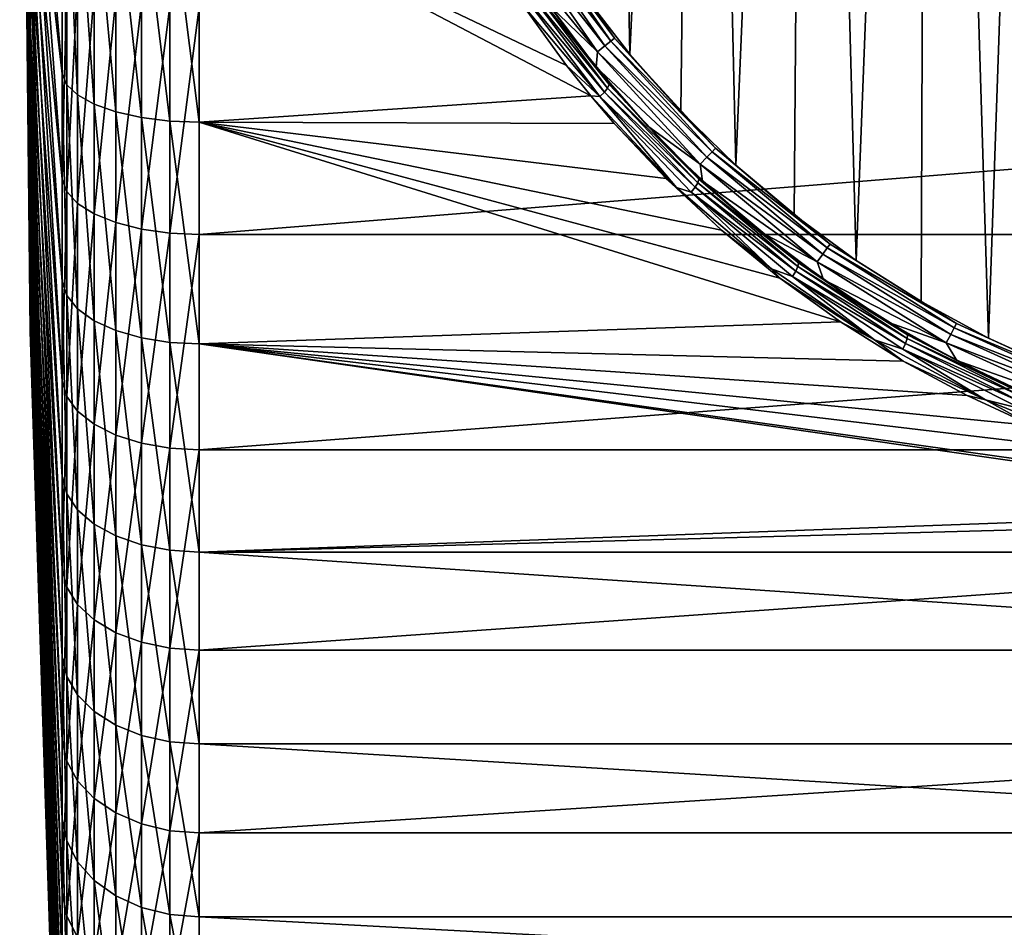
# Model space of a CAD drawing. Header units: metres. Extents: x -147 to 182, y -23 to 81.
# Tile 2 of 212: x -147 to -136, y -17 to -7. Entities that reach past the tile are written whole.
import ezdxf

# ---------------------------------------------------------------- set-up
doc = ezdxf.new("R2010")
doc.units = ezdxf.units.M
doc.layers.add('solid_ORA153_SW0001', color=7, linetype='CONTINUOUS')

msp = doc.modelspace()

# ---------------------------------------------------------------- linework, layer by layer
at = {"layer": 'solid_ORA153_SW0001'}
for points in [[(-135.539856, 11.202113, -18.300781), (-136.304749, -10.853764, -18.300781), (-136.962524, 10.500545, -18.300781)], [(-135.539856, 11.202113, -18.300781), (-135.53978, -11.202141, -18.300781), (-136.304749, -10.853764, -18.300781)], [(-136.962524, 10.500545, -18.300781), (-137.752182, -10.003157, -18.300781), (-138.281448, 9.619241, -18.300781)], [(-136.962524, 10.500545, -18.300781), (-137.043076, -10.453621, -18.300781), (-137.752182, -10.003157, -18.300781)], [(-136.962524, 10.500545, -18.300781), (-136.304749, -10.853764, -18.300781), (-137.043076, -10.453621, -18.300781)], [(-138.281448, 9.619241, -18.300781), (-139.06839, -8.960641, -18.300781), (-139.473663, 8.573666, -18.300781)], [(-138.281448, 9.619241, -18.300781), (-138.428635, -9.504481, -18.300781), (-139.06839, -8.960641, -18.300781)], [(-138.281448, 9.619241, -18.300781), (-137.752182, -10.003157, -18.300781), (-138.428635, -9.504481, -18.300781)], [(-139.473663, 8.573666, -18.300781), (-140.228149, -7.746061, -18.300781), (-140.519241, 7.38145, -18.300781)], [(-139.473663, 8.573666, -18.300781), (-139.669495, -8.373261, -18.300781), (-140.228149, -7.746061, -18.300781)], [(-139.473663, 8.573666, -18.300781), (-139.06839, -8.960641, -18.300781), (-139.669495, -8.373261, -18.300781)], [(-140.519241, 7.38145, -18.300781), (-140.228149, -7.746061, -18.300781), (-140.742111, -7.081566, -18.300781)], [(-146.899994, 0), (-146.783676, -6.932372, -8.261679), (-146.783676, -7.813797, -7.433552)], [(-146.899994, 0), (-146.783676, -7.813797, -7.433552), (-146.783676, -8.596959, -6.511944)], [(-146.899994, 0), (-146.783676, -8.596959, -6.511944), (-146.783676, -9.27201, -5.508444)], [(-146.899994, 0), (-146.783676, -9.27201, -5.508444), (-146.783676, -9.83046, -4.435672)], [(-146.899994, 0), (-146.783676, -9.83046, -4.435672), (-146.783676, -10.265285, -3.307119)], [(-146.899994, 0), (-146.783676, -10.265285, -3.307119), (-146.783676, -10.571019, -2.136978)], [(-146.899994, 0), (-146.783676, -10.571019, -2.136978), (-146.783676, -10.743816, -0.939962)], [(-146.899994, 0), (-146.783676, -10.743816, -0.939962), (-146.783676, -10.781504, 0.268874)], [(-146.899994, 0), (-146.783676, -10.781504, 0.268874), (-146.783676, -10.683608, 1.474329)], [(-146.899994, 0), (-146.783676, -10.683608, 1.474329), (-146.783676, -10.451359, 2.661243)], [(-146.899994, 0), (-146.783676, -10.451359, 2.661243), (-146.783676, -10.087679, 3.814691)], [(-146.899994, 0), (-146.783676, -10.087679, 3.814691), (-146.783676, -9.597139, 4.920166)], [(-146.899994, 0), (-146.783676, -9.597139, 4.920166), (-146.783676, -8.98591, 5.963768)], [(-146.899994, 0), (-146.783676, -8.98591, 5.963768), (-146.783676, -8.261679, 6.932372)], [(-146.899994, 0), (-146.783676, -8.261679, 6.932372), (-146.783676, -7.433552, 7.813797)], [(-146.899994, 0), (-146.783676, -7.433552, 7.813797), (-146.783676, -6.511944, 8.596959)], [(-146.434753, -7.961758, -20.041119), (-146.783676, -4.920166, -9.597139), (-146.783676, -3.814691, -10.087679)], [(-146.434753, -5.58128, -20.829914), (-146.434753, -7.961758, -20.041119), (-146.783676, -3.814691, -10.087679)], [(-146.434753, -9.113589, 19.544271), (-146.783676, -4.435672, 9.83046), (-146.783676, -5.508444, 9.27201)], [(-146.434753, -9.113589, 19.544271), (-146.434753, -6.782988, 20.470152), (-146.783676, -4.435672, 9.83046)], [(-146.434753, -10.234549, -18.981308), (-146.783676, -5.963768, -8.98591), (-146.783676, -4.920166, -9.597139)], [(-146.434753, -7.961758, -20.041119), (-146.434753, -10.234549, -18.981308), (-146.783676, -4.920166, -9.597139)], [(-146.434753, -11.320926, 18.354092), (-146.783676, -5.508444, 9.27201), (-146.783676, -6.511944, 8.596959)], [(-146.434753, -11.320926, 18.354092), (-146.434753, -9.113589, 19.544271), (-146.783676, -5.508444, 9.27201)], [(-146.385193, -8.081043, -20.341206), (-146.434753, -7.961758, -20.041119), (-146.434753, -5.58128, -20.829914)], [(-146.385193, -5.664933, -21.141817), (-146.385193, -8.081043, -20.341206), (-146.434753, -5.58128, -20.829914)], [(-146.266754, -8.193588, -20.624496), (-146.385193, -8.081043, -20.341206), (-146.385193, -5.664933, -21.141817)], [(-146.266754, -5.743828, -21.436258), (-146.266754, -8.193588, -20.624496), (-146.385193, -5.664933, -21.141817)], [(-146.085052, -8.293981, -20.877197), (-146.266754, -8.193588, -20.624496), (-146.266754, -5.743828, -21.436258)], [(-146.085052, -5.814204, -21.698906), (-146.085052, -8.293981, -20.877197), (-146.266754, -5.743828, -21.436258)], [(-145.848755, -8.377448, -21.087301), (-146.085052, -8.293981, -20.877197), (-146.085052, -5.814204, -21.698906)], [(-145.848755, -5.872717, -21.917278), (-145.848755, -8.377448, -21.087301), (-146.085052, -5.814204, -21.698906)], [(-145.569077, -8.440025, -21.244816), (-145.848755, -8.377448, -21.087301), (-145.848755, -5.872717, -21.917278)], [(-145.569077, -5.916584, -22.080994), (-145.569077, -8.440025, -21.244816), (-145.848755, -5.872717, -21.917278)], [(-145.259308, -8.478736, -21.342257), (-145.569077, -8.440025, -21.244816), (-145.569077, -5.916584, -22.080994)], [(-145.259308, -5.943721, -22.182268), (-145.259308, -8.478736, -21.342257), (-145.569077, -5.916584, -22.080994)], [(-146.434753, -12.368951, -17.664799), (-146.783676, -6.932372, -8.261679), (-146.783676, -5.963768, -8.98591)], [(-146.434753, -10.234549, -18.981308), (-146.434753, -12.368951, -17.664799), (-146.783676, -5.963768, -8.98591)], [(-145.259308, -5.943721, -22.182268), (-144.936142, -5.952835, -22.216295), (-144.936142, -8.491741, -21.374992)], [(-145.259308, -5.943721, -22.182268), (-144.936142, -8.491741, -21.374992), (-145.259308, -8.478736, -21.342257)], [(-144.936142, -5.952835, -22.216295), (-140.921005, -7.870334, -21.611521), (-140.654831, -8.203558, -21.487244)], [(-144.936142, -8.491741, -21.374992), (-144.936142, -5.952835, -22.216295), (-140.654831, -8.203558, -21.487244)], [(-144.936142, -5.952835, -22.216295), (-141.397903, -7.21, -21.840694), (-140.921005, -7.870334, -21.611521)], [(-141.36937, -6.255157, -18.527828), (-141.324203, -6.228167, -18.419621), (-140.393829, -7.571075, -18.419621)], [(-140.393829, -7.571075, -18.419621), (-141.324203, -6.228167, -18.419621), (-140.742111, -7.081566, -18.300781)], [(-141.530045, -6.35116, -18.674675), (-140.581314, -7.720587, -18.674675), (-141.580322, -6.49466, -18.700001)], [(-141.440125, -6.297429, -18.61549), (-140.499405, -7.655271, -18.61549), (-141.530045, -6.35116, -18.674675)], [(-140.499405, -7.655271, -18.61549), (-140.581314, -7.720587, -18.674675), (-141.530045, -6.35116, -18.674675)], [(-141.36937, -6.255157, -18.527828), (-140.434967, -7.603883, -18.527828), (-141.440125, -6.297429, -18.61549)], [(-140.434967, -7.603883, -18.527828), (-140.499405, -7.655271, -18.61549), (-141.440125, -6.297429, -18.61549)], [(-141.36937, -6.255157, -18.527828), (-140.393829, -7.571075, -18.419621), (-140.434967, -7.603883, -18.527828)], [(-146.434753, -13.375154, 16.91571), (-146.783676, -6.511944, 8.596959), (-146.783676, -7.433552, 7.813797)], [(-146.434753, -13.375154, 16.91571), (-146.434753, -11.320926, 18.354092), (-146.783676, -6.511944, 8.596959)], [(-140.581314, -7.720587, -18.674675), (-141.112, -7.208679, -18.700001), (-141.580322, -6.49466, -18.700001)], [(-146.385193, -6.884636, 20.776661), (-146.434753, -6.782988, 20.470152), (-146.434753, -9.113589, 19.544271)], [(-146.385193, -9.250108, 19.83692), (-146.385193, -6.884636, 20.776661), (-146.434753, -9.113589, 19.544271)], [(-146.266754, -6.980518, 21.066017), (-146.385193, -6.884636, 20.776661), (-146.385193, -9.250108, 19.83692)], [(-146.434753, -14.336079, -16.109404), (-146.783676, -7.813797, -7.433552), (-146.783676, -6.932372, -8.261679)], [(-146.434753, -12.368951, -17.664799), (-146.434753, -14.336079, -16.109404), (-146.783676, -6.932372, -8.261679)], [(-146.266754, -9.378934, 20.113188), (-146.266754, -6.980518, 21.066017), (-146.385193, -9.250108, 19.83692)], [(-146.085052, -7.066047, 21.324129), (-146.266754, -6.980518, 21.066017), (-146.266754, -9.378934, 20.113188)], [(-141.336472, -6.969438, -21.818329), (-140.470886, -8.11735, -21.406279), (-141.376846, -7.010192, -21.861393)], [(-141.314651, -6.935708, -21.758892), (-140.453918, -8.08033, -21.347218), (-141.336472, -6.969438, -21.818329)], [(-140.453918, -8.08033, -21.347218), (-140.470886, -8.11735, -21.406279), (-141.336472, -6.969438, -21.818329)], [(-141.314651, -6.935708, -21.758892), (-141.248642, -7.011112, -21.658701), (-140.781143, -7.655916, -21.432121)], [(-141.314651, -6.935708, -21.758892), (-140.781143, -7.655916, -21.432121), (-140.453918, -8.08033, -21.347218)], [(-146.085052, -9.493849, 20.359625), (-146.085052, -7.066047, 21.324129), (-146.266754, -9.378934, 20.113188)], [(-145.848755, -7.137157, 21.538729), (-146.085052, -7.066047, 21.324129), (-146.085052, -9.493849, 20.359625)], [(-141.376846, -7.010192, -21.861393), (-140.505722, -8.163187, -21.44907), (-141.430603, -7.052727, -21.882545)], [(-141.430603, -7.052727, -21.882545), (-140.55397, -8.211944, -21.470089), (-141.397903, -7.21, -21.840694)], [(-140.505722, -8.163187, -21.44907), (-140.55397, -8.211944, -21.470089), (-141.430603, -7.052727, -21.882545)], [(-140.470886, -8.11735, -21.406279), (-140.505722, -8.163187, -21.44907), (-141.376846, -7.010192, -21.861393)], [(-141.112, -7.208679, -18.700001), (-140.781143, -7.655916, -21.432121), (-141.248642, -7.011112, -21.658701)], [(-140.393829, -7.571075, -18.419621), (-140.742111, -7.081566, -18.300781), (-140.228149, -7.746061, -18.300781)], [(-145.848755, -9.589393, 20.564518), (-145.848755, -7.137157, 21.538729), (-146.085052, -9.493849, 20.359625)], [(-145.569077, -7.19047, 21.699617), (-145.848755, -7.137157, 21.538729), (-145.848755, -9.589393, 20.564518)], [(-145.569077, -9.661022, 20.718128), (-145.569077, -7.19047, 21.699617), (-145.848755, -9.589393, 20.564518)], [(-145.259308, -7.22345, 21.799143), (-145.569077, -7.19047, 21.699617), (-145.569077, -9.661022, 20.718128)], [(-140.55397, -8.211944, -21.470089), (-140.921005, -7.870334, -21.611521), (-141.397903, -7.21, -21.840694)], [(-141.112, -7.208679, -18.700001), (-140.596481, -7.888489, -18.700001), (-140.781143, -7.655916, -21.432121)], [(-140.581314, -7.720587, -18.674675), (-140.596481, -7.888489, -18.700001), (-141.112, -7.208679, -18.700001)], [(-145.259308, -9.705333, 20.813154), (-145.259308, -7.22345, 21.799143), (-145.569077, -9.661022, 20.718128)], [(-145.259308, -9.705333, 20.813154), (-144.936142, -7.234526, 21.832582), (-145.259308, -7.22345, 21.799143)], [(-145.259308, -9.705333, 20.813154), (-144.936142, -9.720218, 20.845079), (-144.936142, -7.234526, 21.832582)], [(-114, -7.234521, 21.832584), (-144.936142, -7.234526, 21.832582), (-144.936142, -9.720218, 20.845079)], [(-114, -9.720207, 20.845085), (-114, -7.234521, 21.832584), (-144.936142, -9.720218, 20.845079)], [(-146.434753, -15.248519, 15.248564), (-146.783676, -7.433552, 7.813797), (-146.783676, -8.261679, 6.932372)], [(-146.434753, -15.248519, 15.248564), (-146.434753, -13.375154, 16.91571), (-146.783676, -7.433552, 7.813797)], [(-140.434967, -7.603883, -18.527828), (-139.327988, -8.814976, -18.527828), (-140.499405, -7.655271, -18.61549)], [(-140.434967, -7.603883, -18.527828), (-140.393829, -7.571075, -18.419621), (-139.291611, -8.776942, -18.419621)], [(-140.434967, -7.603883, -18.527828), (-139.291611, -8.776942, -18.419621), (-139.327988, -8.814976, -18.527828)], [(-140.393829, -7.571075, -18.419621), (-140.228149, -7.746061, -18.300781), (-139.669495, -8.373261, -18.300781)], [(-139.291611, -8.776942, -18.419621), (-140.393829, -7.571075, -18.419621), (-139.669495, -8.373261, -18.300781)], [(-140.596481, -7.888489, -18.700001), (-140.267853, -8.276073, -21.192825), (-140.781143, -7.655916, -21.432121)], [(-140.453918, -8.08033, -21.347218), (-140.781143, -7.655916, -21.432121), (-140.267853, -8.276073, -21.192825)], [(-140.581314, -7.720587, -18.674675), (-139.457336, -8.950268, -18.674675), (-140.596481, -7.888489, -18.700001)], [(-140.499405, -7.655271, -18.61549), (-139.384933, -8.874548, -18.61549), (-140.581314, -7.720587, -18.674675)], [(-139.384933, -8.874548, -18.61549), (-139.457336, -8.950268, -18.674675), (-140.581314, -7.720587, -18.674675)], [(-139.327988, -8.814976, -18.527828), (-139.384933, -8.874548, -18.61549), (-140.499405, -7.655271, -18.61549)], [(-146.434753, -16.109335, -14.336156), (-146.783676, -8.596959, -6.511944), (-146.783676, -7.813797, -7.433552)], [(-146.434753, -14.336079, -16.109404), (-146.434753, -16.109335, -14.336156), (-146.783676, -7.813797, -7.433552)], [(-146.385193, -10.387873, -19.265512), (-146.434753, -10.234549, -18.981308), (-146.434753, -7.961758, -20.041119)], [(-146.385193, -8.081043, -20.341206), (-146.385193, -10.387873, -19.265512), (-146.434753, -7.961758, -20.041119)], [(-140.55397, -8.211944, -21.470089), (-140.654831, -8.203558, -21.487244), (-140.921005, -7.870334, -21.611521)], [(-140.596481, -7.888489, -18.700001), (-140.035416, -8.531956, -18.700001), (-140.267853, -8.276073, -21.192825)], [(-139.457336, -8.950268, -18.674675), (-140.035416, -8.531956, -18.700001), (-140.596481, -7.888489, -18.700001)], [(-146.266754, -10.532543, -19.533823), (-146.385193, -10.387873, -19.265512), (-146.385193, -8.081043, -20.341206)], [(-146.266754, -8.193588, -20.624496), (-146.266754, -10.532543, -19.533823), (-146.385193, -8.081043, -20.341206)], [(-140.505722, -8.163187, -21.44907), (-139.514633, -9.20303, -21.014153), (-140.55397, -8.211944, -21.470089)], [(-140.470886, -8.11735, -21.406279), (-139.485519, -9.15326, -20.971478), (-140.505722, -8.163187, -21.44907)], [(-139.485519, -9.15326, -20.971478), (-139.514633, -9.20303, -21.014153), (-140.505722, -8.163187, -21.44907)], [(-140.453918, -8.08033, -21.347218), (-139.473267, -9.11418, -20.91258), (-140.470886, -8.11735, -21.406279)], [(-139.473267, -9.11418, -20.91258), (-139.485519, -9.15326, -20.971478), (-140.470886, -8.11735, -21.406279)], [(-140.453918, -8.08033, -21.347218), (-140.267853, -8.276073, -21.192825), (-139.711502, -8.866084, -20.945093)], [(-140.453918, -8.08033, -21.347218), (-139.711502, -8.866084, -20.945093), (-139.473267, -9.11418, -20.91258)], [(-146.434753, -16.915668, 13.375209), (-146.783676, -8.261679, 6.932372), (-146.783676, -8.98591, 5.963768)], [(-146.434753, -16.915668, 13.375209), (-146.434753, -15.248519, 15.248564), (-146.783676, -8.261679, 6.932372)], [(-146.085052, -10.661594, -19.773161), (-146.266754, -10.532543, -19.533823), (-146.266754, -8.193588, -20.624496)], [(-146.085052, -8.293981, -20.877197), (-146.085052, -10.661594, -19.773161), (-146.266754, -8.193588, -20.624496)], [(-144.936142, -8.491741, -21.374992), (-140.654831, -8.203558, -21.487244), (-140.398056, -8.50466, -21.369856)], [(-139.716492, -9.204665, -21.077398), (-140.398056, -8.50466, -21.369856), (-140.654831, -8.203558, -21.487244)], [(-140.55397, -8.211944, -21.470089), (-139.716492, -9.204665, -21.077398), (-140.654831, -8.203558, -21.487244)], [(-140.55397, -8.211944, -21.470089), (-139.556885, -9.257085, -21.035114), (-139.716492, -9.204665, -21.077398)], [(-139.514633, -9.20303, -21.014153), (-139.556885, -9.257085, -21.035114), (-140.55397, -8.211944, -21.470089)], [(-140.035416, -8.531956, -18.700001), (-139.711502, -8.866084, -20.945093), (-140.267853, -8.276073, -21.192825)], [(-145.848755, -10.768889, -19.972153), (-146.085052, -10.661594, -19.773161), (-146.085052, -8.293981, -20.877197)], [(-145.848755, -8.377448, -21.087301), (-145.848755, -10.768889, -19.972153), (-146.085052, -8.293981, -20.877197)], [(-145.569077, -10.849329, -20.121338), (-145.848755, -10.768889, -19.972153), (-145.848755, -8.377448, -21.087301)], [(-145.569077, -8.440025, -21.244816), (-145.569077, -10.849329, -20.121338), (-145.848755, -8.377448, -21.087301)], [(-139.291611, -8.776942, -18.419621), (-139.669495, -8.373261, -18.300781), (-139.06839, -8.960641, -18.300781)], [(-145.259308, -10.899091, -20.213627), (-145.569077, -10.849329, -20.121338), (-145.569077, -8.440025, -21.244816)], [(-145.259308, -8.478736, -21.342257), (-145.259308, -10.899091, -20.213627), (-145.569077, -8.440025, -21.244816)], [(-145.259308, -8.478736, -21.342257), (-144.936142, -8.491741, -21.374992), (-144.936142, -10.91581, -20.244631)], [(-145.259308, -8.478736, -21.342257), (-144.936142, -10.91581, -20.244631), (-145.259308, -10.899091, -20.213627)], [(-144.936142, -8.491741, -21.374992), (-138.587952, -10.197345, -20.615871), (-137.922455, -10.674651, -20.37282)], [(-144.936142, -10.91581, -20.244631), (-144.936142, -8.491741, -21.374992), (-137.922455, -10.674651, -20.37282)], [(-144.936142, -8.491741, -21.374992), (-139.226639, -9.673532, -20.866787), (-138.587952, -10.197345, -20.615871)], [(-144.936142, -8.491741, -21.374992), (-139.831879, -9.107547, -21.119957), (-139.226639, -9.673532, -20.866787)], [(-144.936142, -8.491741, -21.374992), (-140.398056, -8.50466, -21.369856), (-139.831879, -9.107547, -21.119957)], [(-139.716492, -9.204665, -21.077398), (-139.831879, -9.107547, -21.119957), (-140.398056, -8.50466, -21.369856)], [(-146.434753, -17.66474, -12.369035), (-146.783676, -9.27201, -5.508444), (-146.783676, -8.596959, -6.511944)], [(-146.434753, -16.109335, -14.336156), (-146.434753, -17.66474, -12.369035), (-146.783676, -8.596959, -6.511944)], [(-140.035416, -8.531956, -18.700001), (-139.43187, -9.135486, -18.700001), (-139.711502, -8.866084, -20.945093)], [(-139.457336, -8.950268, -18.674675), (-139.43187, -9.135486, -18.700001), (-140.035416, -8.531956, -18.700001)], [(-139.327988, -8.814976, -18.527828), (-138.068436, -9.866514, -18.527828), (-139.384933, -8.874548, -18.61549)], [(-139.327988, -8.814976, -18.527828), (-139.291611, -8.776942, -18.419621), (-138.037506, -9.823943, -18.419621)], [(-139.327988, -8.814976, -18.527828), (-138.037506, -9.823943, -18.419621), (-138.068436, -9.866514, -18.527828)], [(-139.291611, -8.776942, -18.419621), (-139.06839, -8.960641, -18.300781), (-138.428635, -9.504481, -18.300781)], [(-138.037506, -9.823943, -18.419621), (-139.291611, -8.776942, -18.419621), (-138.428635, -9.504481, -18.300781)], [(-139.43187, -9.135486, -18.700001), (-139.116196, -9.420412, -20.693834), (-139.711502, -8.866084, -20.945093)], [(-139.473267, -9.11418, -20.91258), (-139.711502, -8.866084, -20.945093), (-139.116196, -9.420412, -20.693834)], [(-139.384933, -8.874548, -18.61549), (-138.116882, -9.933192, -18.61549), (-139.457336, -8.950268, -18.674675)], [(-138.068436, -9.866514, -18.527828), (-138.116882, -9.933192, -18.61549), (-139.384933, -8.874548, -18.61549)], [(-146.434753, -18.354059, 11.320977), (-146.783676, -8.98591, 5.963768), (-146.783676, -9.597139, 4.920166)], [(-146.434753, -18.354059, 11.320977), (-146.434753, -16.915668, 13.375209), (-146.783676, -8.98591, 5.963768)], [(-139.457336, -8.950268, -18.674675), (-138.178467, -10.017944, -18.674675), (-139.43187, -9.135486, -18.700001)], [(-138.116882, -9.933192, -18.61549), (-138.178467, -10.017944, -18.674675), (-139.457336, -8.950268, -18.674675)], [(-146.385193, -9.250108, 19.83692), (-146.434753, -9.113589, 19.544271), (-146.434753, -11.320926, 18.354092)], [(-139.716492, -9.204665, -21.077398), (-139.226639, -9.673532, -20.866787), (-139.831879, -9.107547, -21.119957)], [(-139.473267, -9.11418, -20.91258), (-138.382507, -10.029016, -20.475008), (-139.485519, -9.15326, -20.971478)], [(-139.473267, -9.11418, -20.91258), (-139.116196, -9.420412, -20.693834), (-138.487335, -9.933898, -20.444435)], [(-139.473267, -9.11418, -20.91258), (-138.487335, -9.933898, -20.444435), (-138.382507, -10.029016, -20.475008)], [(-139.43187, -9.135486, -18.700001), (-138.788727, -9.696292, -18.700001), (-139.116196, -9.420412, -20.693834)], [(-138.178467, -10.017944, -18.674675), (-138.788727, -9.696292, -18.700001), (-139.43187, -9.135486, -18.700001)], [(-146.385193, -11.490488, 18.628918), (-146.385193, -9.250108, 19.83692), (-146.434753, -11.320926, 18.354092)], [(-146.266754, -9.378934, 20.113188), (-146.385193, -9.250108, 19.83692), (-146.385193, -11.490488, 18.628918)], [(-138.679489, -10.096333, -20.66383), (-139.226639, -9.673532, -20.866787), (-139.716492, -9.204665, -21.077398)], [(-139.556885, -9.257085, -21.035114), (-138.679489, -10.096333, -20.66383), (-139.716492, -9.204665, -21.077398)], [(-139.514633, -9.20303, -21.014153), (-138.41394, -10.12168, -20.576736), (-139.556885, -9.257085, -21.035114)], [(-139.556885, -9.257085, -21.035114), (-138.44986, -10.180122, -20.597729), (-138.679489, -10.096333, -20.66383)], [(-138.41394, -10.12168, -20.576736), (-138.44986, -10.180122, -20.597729), (-139.556885, -9.257085, -21.035114)], [(-139.485519, -9.15326, -20.971478), (-138.390472, -10.069055, -20.533997), (-139.514633, -9.20303, -21.014153)], [(-138.390472, -10.069055, -20.533997), (-138.41394, -10.12168, -20.576736), (-139.514633, -9.20303, -21.014153)], [(-138.382507, -10.029016, -20.475008), (-138.390472, -10.069055, -20.533997), (-139.485519, -9.15326, -20.971478)], [(-146.434753, -18.981256, -10.234645), (-146.783676, -9.83046, -4.435672), (-146.783676, -9.27201, -5.508444)], [(-146.434753, -17.66474, -12.369035), (-146.434753, -18.981256, -10.234645), (-146.783676, -9.27201, -5.508444)], [(-146.266754, -11.650515, 18.888361), (-146.266754, -9.378934, 20.113188), (-146.385193, -11.490488, 18.628918)], [(-146.085052, -9.493849, 20.359625), (-146.266754, -9.378934, 20.113188), (-146.266754, -11.650515, 18.888361)], [(-138.788727, -9.696292, -18.700001), (-138.487335, -9.933898, -20.444435), (-139.116196, -9.420412, -20.693834)], [(-146.085052, -11.793263, 19.119793), (-146.085052, -9.493849, 20.359625), (-146.266754, -11.650515, 18.888361)], [(-145.848755, -9.589393, 20.564518), (-146.085052, -9.493849, 20.359625), (-146.085052, -11.793263, 19.119793)], [(-138.037506, -9.823943, -18.419621), (-138.428635, -9.504481, -18.300781), (-137.752182, -10.003157, -18.300781)], [(-146.434753, -19.544245, 9.113646), (-146.783676, -9.597139, 4.920166), (-146.783676, -10.087679, 3.814691)], [(-146.434753, -19.544245, 9.113646), (-146.434753, -18.354059, 11.320977), (-146.783676, -9.597139, 4.920166)], [(-145.848755, -11.911947, 19.312208), (-145.848755, -9.589393, 20.564518), (-146.085052, -11.793263, 19.119793)], [(-145.569077, -9.661022, 20.718128), (-145.848755, -9.589393, 20.564518), (-145.848755, -11.911947, 19.312208)], [(-145.569077, -12.000926, 19.456465), (-145.569077, -9.661022, 20.718128), (-145.848755, -11.911947, 19.312208)], [(-145.259308, -9.705333, 20.813154), (-145.569077, -9.661022, 20.718128), (-145.569077, -12.000926, 19.456465)], [(-138.679489, -10.096333, -20.66383), (-138.587952, -10.197345, -20.615871), (-139.226639, -9.673532, -20.866787)], [(-145.259308, -12.055969, 19.545702), (-145.259308, -9.705333, 20.813154), (-145.569077, -12.000926, 19.456465)], [(-145.259308, -12.055969, 19.545702), (-144.936142, -9.720218, 20.845079), (-145.259308, -9.705333, 20.813154)], [(-145.259308, -12.055969, 19.545702), (-144.936142, -12.074461, 19.575684), (-144.936142, -9.720218, 20.845079)], [(-114, -9.720207, 20.845085), (-144.936142, -9.720218, 20.845079), (-144.936142, -12.074461, 19.575684)], [(-114, -12.074445, 19.575693), (-114, -9.720207, 20.845085), (-144.936142, -12.074461, 19.575684)], [(-138.788727, -9.696292, -18.700001), (-138.108353, -10.212227, -18.700001), (-138.487335, -9.933898, -20.444435)], [(-138.178467, -10.017944, -18.674675), (-138.108353, -10.212227, -18.700001), (-138.788727, -9.696292, -18.700001)], [(-146.434753, -20.041084, -7.961844), (-146.783676, -10.265285, -3.307119), (-146.783676, -9.83046, -4.435672)], [(-146.434753, -18.981256, -10.234645), (-146.434753, -20.041084, -7.961844), (-146.783676, -9.83046, -4.435672)], [(-138.068436, -9.866514, -18.527828), (-136.679153, -10.739463, -18.527828), (-138.116882, -9.933192, -18.61549)], [(-138.068436, -9.866514, -18.527828), (-138.037506, -9.823943, -18.419621), (-136.654221, -10.693126, -18.419621)], [(-138.068436, -9.866514, -18.527828), (-136.654221, -10.693126, -18.419621), (-136.679153, -10.739463, -18.527828)], [(-138.037506, -9.823943, -18.419621), (-137.752182, -10.003157, -18.300781), (-137.043076, -10.453621, -18.300781)], [(-136.654221, -10.693126, -18.419621), (-138.037506, -9.823943, -18.419621), (-137.043076, -10.453621, -18.300781)], [(-138.108353, -10.212227, -18.700001), (-137.831436, -10.402172, -20.20256), (-138.487335, -9.933898, -20.444435)], [(-138.382507, -10.029016, -20.475008), (-138.487335, -9.933898, -20.444435), (-137.831436, -10.402172, -20.20256)], [(-138.116882, -9.933192, -18.61549), (-136.718201, -10.812041, -18.61549), (-138.178467, -10.017944, -18.674675)], [(-136.679153, -10.739463, -18.527828), (-136.718201, -10.812041, -18.61549), (-138.116882, -9.933192, -18.61549)], [(-146.434753, -20.470125, 6.783069), (-146.783676, -10.087679, 3.814691), (-146.783676, -10.451359, 2.661243)], [(-146.434753, -20.470125, 6.783069), (-146.434753, -19.544245, 9.113646), (-146.783676, -10.087679, 3.814691)], [(-137.551193, -10.872801, -20.263933), (-138.587952, -10.197345, -20.615871), (-138.679489, -10.096333, -20.66383)], [(-138.44986, -10.180122, -20.597729), (-137.551193, -10.872801, -20.263933), (-138.679489, -10.096333, -20.66383)], [(-138.41394, -10.12168, -20.576736), (-137.213028, -10.911141, -20.158131), (-138.44986, -10.180122, -20.597729)], [(-138.390472, -10.069055, -20.533997), (-137.194977, -10.856622, -20.115141), (-138.41394, -10.12168, -20.576736)], [(-137.194977, -10.856622, -20.115141), (-137.213028, -10.911141, -20.158131), (-138.41394, -10.12168, -20.576736)], [(-138.382507, -10.029016, -20.475008), (-137.190582, -10.816539, -20.055807), (-138.390472, -10.069055, -20.533997)], [(-137.190582, -10.816539, -20.055807), (-137.194977, -10.856622, -20.115141), (-138.390472, -10.069055, -20.533997)], [(-138.382507, -10.029016, -20.475008), (-137.831436, -10.402172, -20.20256), (-137.190582, -10.816539, -20.055807)], [(-138.178467, -10.017944, -18.674675), (-136.767853, -10.904292, -18.674675), (-138.108353, -10.212227, -18.700001)], [(-136.718201, -10.812041, -18.61549), (-136.767853, -10.904292, -18.674675), (-138.178467, -10.017944, -18.674675)], [(-137.551193, -10.872801, -20.263933), (-137.922455, -10.674651, -20.37282), (-138.587952, -10.197345, -20.615871)], [(-138.44986, -10.180122, -20.597729), (-137.242416, -10.973084, -20.179247), (-137.551193, -10.872801, -20.263933)], [(-137.213028, -10.911141, -20.158131), (-137.242416, -10.973084, -20.179247), (-138.44986, -10.180122, -20.597729)], [(-138.108353, -10.212227, -18.700001), (-137.394974, -10.680133, -18.700001), (-137.831436, -10.402172, -20.20256)], [(-136.767853, -10.904292, -18.674675), (-137.394974, -10.680133, -18.700001), (-138.108353, -10.212227, -18.700001)], [(-146.434753, -20.829889, -5.581376), (-146.783676, -10.571019, -2.136978), (-146.783676, -10.265285, -3.307119)], [(-146.434753, -20.041084, -7.961844), (-146.434753, -20.829889, -5.581376), (-146.783676, -10.265285, -3.307119)], [(-146.385193, -12.554223, -17.929289), (-146.434753, -12.368951, -17.664799), (-146.434753, -10.234549, -18.981308)], [(-146.385193, -10.387873, -19.265512), (-146.385193, -12.554223, -17.929289), (-146.434753, -10.234549, -18.981308)], [(-146.266754, -12.729065, -18.178989), (-146.385193, -12.554223, -17.929289), (-146.385193, -10.387873, -19.265512)], [(-146.266754, -10.532543, -19.533823), (-146.266754, -12.729065, -18.178989), (-146.385193, -10.387873, -19.265512)], [(-137.394974, -10.680133, -18.700001), (-137.155319, -10.822243, -19.973495), (-137.831436, -10.402172, -20.20256)], [(-137.190582, -10.816539, -20.055807), (-137.831436, -10.402172, -20.20256), (-137.155319, -10.822243, -19.973495)], [(-146.434753, -21.119181, 4.360762), (-146.783676, -10.451359, 2.661243), (-146.783676, -10.683608, 1.474329)], [(-146.434753, -21.119181, 4.360762), (-146.434753, -20.470125, 6.783069), (-146.783676, -10.451359, 2.661243)], [(-146.085052, -12.885028, -18.401728), (-146.266754, -12.729065, -18.178989), (-146.266754, -10.532543, -19.533823)], [(-146.085052, -10.661594, -19.773161), (-146.085052, -12.885028, -18.401728), (-146.266754, -10.532543, -19.533823)], [(-136.654221, -10.693126, -18.419621), (-137.043076, -10.453621, -18.300781), (-136.304749, -10.853764, -18.300781)], [(-146.434753, -21.337004, -3.125428), (-146.783676, -10.743816, -0.939962), (-146.783676, -10.571019, -2.136978)], [(-146.434753, -20.829889, -5.581376), (-146.434753, -21.337004, -3.125428), (-146.783676, -10.571019, -2.136978)], [(-146.434753, -21.482634, 1.879482), (-146.783676, -10.683608, 1.474329), (-146.783676, -10.781504, 0.268874)], [(-146.434753, -21.482634, 1.879482), (-146.434753, -21.119181, 4.360762), (-146.783676, -10.683608, 1.474329)], [(-146.434753, -21.555571, -0.627214), (-146.783676, -10.781504, 0.268874), (-146.783676, -10.743816, -0.939962)], [(-146.434753, -21.337004, -3.125428), (-146.434753, -21.555571, -0.627214), (-146.783676, -10.743816, -0.939962)], [(-145.848755, -13.014699, -18.586916), (-146.085052, -12.885028, -18.401728), (-146.085052, -10.661594, -19.773161)], [(-145.848755, -10.768889, -19.972153), (-145.848755, -13.014699, -18.586916), (-146.085052, -10.661594, -19.773161)], [(-144.936142, -10.91581, -20.244631), (-137.922455, -10.674651, -20.37282), (-137.236893, -11.102636, -20.142776)], [(-137.551193, -10.872801, -20.263933), (-137.236893, -11.102636, -20.142776), (-137.922455, -10.674651, -20.37282)], [(-137.394974, -10.680133, -18.700001), (-136.650726, -11.098612, -18.700001), (-137.155319, -10.822243, -19.973495)], [(-136.767853, -10.904292, -18.674675), (-136.650726, -11.098612, -18.700001), (-137.394974, -10.680133, -18.700001)], [(-136.679153, -10.739463, -18.527828), (-135.185257, -11.418023, -18.527828), (-136.718201, -10.812041, -18.61549)], [(-136.679153, -10.739463, -18.527828), (-136.654221, -10.693126, -18.419621), (-135.166763, -11.368757, -18.419621)], [(-136.679153, -10.739463, -18.527828), (-135.166763, -11.368757, -18.419621), (-135.185257, -11.418023, -18.527828)], [(-136.654221, -10.693126, -18.419621), (-136.304749, -10.853764, -18.300781), (-135.53978, -11.202141, -18.300781)], [(-135.166763, -11.368757, -18.419621), (-136.654221, -10.693126, -18.419621), (-135.53978, -11.202141, -18.300781)], [(-146.434753, -21.555571, -0.627214), (-146.434753, -21.482634, 1.879482), (-146.783676, -10.781504, 0.268874)], [(-145.569077, -13.111915, -18.725756), (-145.848755, -13.014699, -18.586916), (-145.848755, -10.768889, -19.972153)], [(-145.569077, -10.849329, -20.121338), (-145.569077, -13.111915, -18.725756), (-145.848755, -10.768889, -19.972153)], [(-145.259308, -13.172053, -18.811642), (-145.569077, -13.111915, -18.725756), (-145.569077, -10.849329, -20.121338)], [(-145.259308, -10.899091, -20.213627), (-145.259308, -13.172053, -18.811642), (-145.569077, -10.849329, -20.121338)], [(-136.339676, -11.526728, -19.896515), (-137.236893, -11.102636, -20.142776), (-137.551193, -10.872801, -20.263933)], [(-137.242416, -10.973084, -20.179247), (-136.339676, -11.526728, -19.896515), (-137.551193, -10.872801, -20.263933)], [(-137.194977, -10.856622, -20.115141), (-135.908508, -11.506852, -19.737589), (-137.213028, -10.911141, -20.158131)], [(-137.190582, -10.816539, -20.055807), (-135.906784, -11.467395, -19.6777), (-137.194977, -10.856622, -20.115141)], [(-135.906784, -11.467395, -19.6777), (-135.908508, -11.506852, -19.737589), (-137.194977, -10.856622, -20.115141)], [(-137.190582, -10.816539, -20.055807), (-137.155319, -10.822243, -19.973495), (-136.465714, -11.192536, -19.761761)], [(-137.190582, -10.816539, -20.055807), (-136.465714, -11.192536, -19.761761), (-135.906784, -11.467395, -19.6777)], [(-136.650726, -11.098612, -18.700001), (-136.465714, -11.192536, -19.761761), (-137.155319, -10.822243, -19.973495)], [(-136.718201, -10.812041, -18.61549), (-135.214218, -11.495186, -18.61549), (-136.767853, -10.904292, -18.674675)], [(-135.185257, -11.418023, -18.527828), (-135.214218, -11.495186, -18.61549), (-136.718201, -10.812041, -18.61549)], [(-145.259308, -10.899091, -20.213627), (-144.936142, -10.91581, -20.244631), (-144.936142, -13.192257, -18.840498)], [(-145.259308, -10.899091, -20.213627), (-144.936142, -13.192257, -18.840498), (-145.259308, -13.172053, -18.811642)], [(-144.936142, -10.91581, -20.244631), (-133.703766, -12.495282, -19.309788), (-132.297089, -12.733635, -19.153446)], [(-144.936142, -13.192257, -18.840498), (-144.936142, -10.91581, -20.244631), (-132.297089, -12.733635, -19.153446)], [(-144.936142, -10.91581, -20.244631), (-135.121185, -12.083011, -19.570408), (-133.703766, -12.495282, -19.309788)], [(-144.936142, -10.91581, -20.244631), (-135.830994, -11.806292, -19.738579), (-135.121185, -12.083011, -19.570408)], [(-144.936142, -10.91581, -20.244631), (-136.537827, -11.479847, -19.930206), (-135.830994, -11.806292, -19.738579)], [(-144.936142, -10.91581, -20.244631), (-137.236893, -11.102636, -20.142776), (-136.537827, -11.479847, -19.930206)], [(-137.213028, -10.911141, -20.158131), (-135.921585, -11.562461, -19.780981), (-137.242416, -10.973084, -20.179247)], [(-137.242416, -10.973084, -20.179247), (-135.944351, -11.627066, -19.802294), (-136.339676, -11.526728, -19.896515)], [(-135.921585, -11.562461, -19.780981), (-135.944351, -11.627066, -19.802294), (-137.242416, -10.973084, -20.179247)], [(-135.908508, -11.506852, -19.737589), (-135.921585, -11.562461, -19.780981), (-137.213028, -10.911141, -20.158131)], [(-136.767853, -10.904292, -18.674675), (-135.251022, -11.593266, -18.674675), (-136.650726, -11.098612, -18.700001)], [(-135.214218, -11.495186, -18.61549), (-135.251022, -11.593266, -18.674675), (-136.767853, -10.904292, -18.674675)], [(-136.339676, -11.526728, -19.896515), (-136.537827, -11.479847, -19.930206), (-137.236893, -11.102636, -20.142776)], [(-136.650726, -11.098612, -18.700001), (-135.880035, -11.465129, -18.700001), (-136.465714, -11.192536, -19.761761)], [(-135.251022, -11.593266, -18.674675), (-135.880035, -11.465129, -18.700001), (-136.650726, -11.098612, -18.700001)], [(-135.880035, -11.465129, -18.700001), (-135.768158, -11.513082, -19.570742), (-136.465714, -11.192536, -19.761761)], [(-135.906784, -11.467395, -19.6777), (-136.465714, -11.192536, -19.761761), (-135.768158, -11.513082, -19.570742)], [(-146.385193, -11.490488, 18.628918), (-146.434753, -11.320926, 18.354092), (-146.434753, -13.375154, 16.91571)], [(-146.385193, -13.575479, 17.168991), (-146.385193, -11.490488, 18.628918), (-146.434753, -13.375154, 16.91571)], [(-146.266754, -11.650515, 18.888361), (-146.385193, -11.490488, 18.628918), (-146.385193, -13.575479, 17.168991)], [(-136.339676, -11.526728, -19.896515), (-135.830994, -11.806292, -19.738579), (-136.537827, -11.479847, -19.930206)], [(-135.054337, -12.049723, -19.581247), (-135.830994, -11.806292, -19.738579), (-136.339676, -11.526728, -19.896515)], [(-135.944351, -11.627066, -19.802294), (-135.054337, -12.049723, -19.581247), (-136.339676, -11.526728, -19.896515)], [(-146.266754, -13.764544, 17.408104), (-146.266754, -11.650515, 18.888361), (-146.385193, -13.575479, 17.168991)], [(-146.085052, -11.793263, 19.119793), (-146.266754, -11.650515, 18.888361), (-146.266754, -13.764544, 17.408104)], [(-146.085052, -13.933194, 17.621397), (-146.085052, -11.793263, 19.119793), (-146.266754, -13.764544, 17.408104)], [(-145.848755, -11.911947, 19.312208), (-146.085052, -11.793263, 19.119793), (-146.085052, -13.933194, 17.621397)], [(-145.848755, -14.073414, 17.798733), (-145.848755, -11.911947, 19.312208), (-146.085052, -13.933194, 17.621397)], [(-145.569077, -12.000926, 19.456465), (-145.848755, -11.911947, 19.312208), (-145.848755, -14.073414, 17.798733)], [(-145.569077, -14.178537, 17.931684), (-145.569077, -12.000926, 19.456465), (-145.848755, -14.073414, 17.798733)], [(-145.259308, -12.055969, 19.545702), (-145.569077, -12.000926, 19.456465), (-145.569077, -14.178537, 17.931684)], [(-145.259308, -14.243568, 18.013929), (-145.259308, -12.055969, 19.545702), (-145.569077, -14.178537, 17.931684)], [(-145.259308, -14.243568, 18.013929), (-144.936142, -12.074461, 19.575684), (-145.259308, -12.055969, 19.545702)], [(-145.259308, -14.243568, 18.013929), (-144.936142, -14.265415, 18.041561), (-144.936142, -12.074461, 19.575684)], [(-114, -12.074445, 19.575693), (-144.936142, -12.074461, 19.575684), (-144.936142, -14.265415, 18.041561)], [(-114, -14.265397, 18.041574), (-114, -12.074445, 19.575693), (-144.936142, -14.265415, 18.041561)], [(-146.385193, -14.550799, -16.350601), (-146.434753, -14.336079, -16.109404), (-146.434753, -12.368951, -17.664799)], [(-146.385193, -12.554223, -17.929289), (-146.385193, -14.550799, -16.350601), (-146.434753, -12.368951, -17.664799)], [(-146.266754, -14.753448, -16.578314), (-146.385193, -14.550799, -16.350601), (-146.385193, -12.554223, -17.929289)], [(-146.266754, -12.729065, -18.178989), (-146.266754, -14.753448, -16.578314), (-146.385193, -12.554223, -17.929289)], [(-146.085052, -14.934215, -16.781441), (-146.266754, -14.753448, -16.578314), (-146.266754, -12.729065, -18.178989)], [(-146.085052, -12.885028, -18.401728), (-146.085052, -14.934215, -16.781441), (-146.266754, -12.729065, -18.178989)], [(-144.936142, -13.192257, -18.840498), (-132.297089, -12.733635, -19.153446), (-130.899124, -12.811348, -19.101555)], [(-114, -13.19224, -18.840509), (-144.936142, -13.192257, -18.840498), (-130.899124, -12.811348, -19.101555)], [(-145.848755, -15.084508, -16.950325), (-146.085052, -14.934215, -16.781441), (-146.085052, -12.885028, -18.401728)], [(-145.848755, -13.014699, -18.586916), (-145.848755, -15.084508, -16.950325), (-146.085052, -12.885028, -18.401728)], [(-145.569077, -15.197185, -17.076939), (-145.848755, -15.084508, -16.950325), (-145.848755, -13.014699, -18.586916)], [(-145.569077, -13.111915, -18.725756), (-145.569077, -15.197185, -17.076939), (-145.848755, -13.014699, -18.586916)], [(-145.259308, -15.266888, -17.155262), (-145.569077, -15.197185, -17.076939), (-145.569077, -13.111915, -18.725756)], [(-145.259308, -13.172053, -18.811642), (-145.259308, -15.266888, -17.155262), (-145.569077, -13.111915, -18.725756)], [(-145.259308, -13.172053, -18.811642), (-144.936142, -13.192257, -18.840498), (-144.936142, -15.290303, -17.181578)], [(-145.259308, -13.172053, -18.811642), (-144.936142, -15.290303, -17.181578), (-145.259308, -15.266888, -17.155262)], [(-114, -13.19224, -18.840509), (-114, -15.290291, -17.181589), (-144.936142, -13.192257, -18.840498)], [(-114, -15.290291, -17.181589), (-144.936142, -15.290303, -17.181578), (-144.936142, -13.192257, -18.840498)], [(-146.385193, -13.575479, 17.168991), (-146.434753, -13.375154, 16.91571), (-146.434753, -15.248519, 15.248564)], [(-146.385193, -15.476884, 15.476884), (-146.385193, -13.575479, 17.168991), (-146.434753, -15.248519, 15.248564)], [(-146.266754, -13.764544, 17.408104), (-146.385193, -13.575479, 17.168991), (-146.385193, -15.476884, 15.476884)], [(-146.266754, -15.69243, 15.69243), (-146.266754, -13.764544, 17.408104), (-146.385193, -15.476884, 15.476884)], [(-146.085052, -13.933194, 17.621397), (-146.266754, -13.764544, 17.408104), (-146.266754, -15.69243, 15.69243)], [(-146.085052, -15.884702, 15.884702), (-146.085052, -13.933194, 17.621397), (-146.266754, -15.69243, 15.69243)], [(-145.848755, -14.073414, 17.798733), (-146.085052, -13.933194, 17.621397), (-146.085052, -15.884702, 15.884702)], [(-145.848755, -16.044561, 16.044561), (-145.848755, -14.073414, 17.798733), (-146.085052, -15.884702, 15.884702)], [(-145.569077, -14.178537, 17.931684), (-145.848755, -14.073414, 17.798733), (-145.848755, -16.044561, 16.044561)], [(-145.569077, -16.164408, 16.164408), (-145.569077, -14.178537, 17.931684), (-145.848755, -16.044561, 16.044561)], [(-145.259308, -14.243568, 18.013929), (-145.569077, -14.178537, 17.931684), (-145.569077, -16.164408, 16.164408)], [(-145.259308, -16.238548, 16.238548), (-145.259308, -14.243568, 18.013929), (-145.569077, -16.164408, 16.164408)], [(-145.259308, -16.238548, 16.238548), (-144.936142, -14.265415, 18.041561), (-145.259308, -14.243568, 18.013929)], [(-145.259308, -16.238548, 16.238548), (-144.936142, -16.263454, 16.263456), (-144.936142, -14.265415, 18.041561)], [(-114, -14.265397, 18.041574), (-144.936142, -14.265415, 18.041561), (-144.936142, -16.263454, 16.263456)], [(-114, -16.263439, 16.263472), (-114, -14.265397, 18.041574), (-144.936142, -16.263454, 16.263456)], [(-146.385193, -16.350601, -14.550799), (-146.434753, -16.109335, -14.336156), (-146.434753, -14.336079, -16.109404)], [(-146.385193, -14.550799, -16.350601), (-146.385193, -16.350601, -14.550799), (-146.434753, -14.336079, -16.109404)], [(-146.266754, -16.578314, -14.753448), (-146.385193, -16.350601, -14.550799), (-146.385193, -14.550799, -16.350601)], [(-146.266754, -14.753448, -16.578314), (-146.266754, -16.578314, -14.753448), (-146.385193, -14.550799, -16.350601)], [(-146.085052, -16.781441, -14.934215), (-146.266754, -16.578314, -14.753448), (-146.266754, -14.753448, -16.578314)], [(-146.085052, -14.934215, -16.781441), (-146.085052, -16.781441, -14.934215), (-146.266754, -14.753448, -16.578314)], [(-145.848755, -16.950325, -15.084508), (-146.085052, -16.781441, -14.934215), (-146.085052, -14.934215, -16.781441)], [(-145.848755, -15.084508, -16.950325), (-145.848755, -16.950325, -15.084508), (-146.085052, -14.934215, -16.781441)], [(-145.569077, -17.076939, -15.197185), (-145.848755, -16.950325, -15.084508), (-145.848755, -15.084508, -16.950325)], [(-145.569077, -15.197185, -17.076939), (-145.569077, -17.076939, -15.197185), (-145.848755, -15.084508, -16.950325)], [(-146.385193, -15.476884, 15.476884), (-146.434753, -15.248519, 15.248564), (-146.434753, -16.915668, 13.375209)], [(-145.259308, -17.155262, -15.266888), (-145.569077, -17.076939, -15.197185), (-145.569077, -15.197185, -17.076939)], [(-145.259308, -15.266888, -17.155262), (-145.259308, -17.155262, -15.266888), (-145.569077, -15.197185, -17.076939)], [(-145.259308, -15.266888, -17.155262), (-144.936142, -15.290303, -17.181578), (-144.936142, -17.181578, -15.290304)], [(-145.259308, -15.266888, -17.155262), (-144.936142, -17.181578, -15.290304), (-145.259308, -17.155262, -15.266888)], [(-114, -15.290291, -17.181589), (-114, -17.18157, -15.290313), (-144.936142, -15.290303, -17.181578)], [(-114, -17.18157, -15.290313), (-144.936142, -17.181578, -15.290304), (-144.936142, -15.290303, -17.181578)], [(-146.385193, -17.168991, 13.575479), (-146.385193, -15.476884, 15.476884), (-146.434753, -16.915668, 13.375209)], [(-146.266754, -15.69243, 15.69243), (-146.385193, -15.476884, 15.476884), (-146.385193, -17.168991, 13.575479)], [(-146.266754, -17.408104, 13.764544), (-146.266754, -15.69243, 15.69243), (-146.385193, -17.168991, 13.575479)], [(-146.085052, -15.884702, 15.884702), (-146.266754, -15.69243, 15.69243), (-146.266754, -17.408104, 13.764544)], [(-146.085052, -17.621397, 13.933194), (-146.085052, -15.884702, 15.884702), (-146.266754, -17.408104, 13.764544)], [(-145.848755, -16.044561, 16.044561), (-146.085052, -15.884702, 15.884702), (-146.085052, -17.621397, 13.933194)], [(-146.385193, -17.929289, -12.554223), (-146.434753, -17.66474, -12.369035), (-146.434753, -16.109335, -14.336156)], [(-146.385193, -16.350601, -14.550799), (-146.385193, -17.929289, -12.554223), (-146.434753, -16.109335, -14.336156)], [(-145.848755, -17.798733, 14.073414), (-145.848755, -16.044561, 16.044561), (-146.085052, -17.621397, 13.933194)], [(-145.569077, -16.164408, 16.164408), (-145.848755, -16.044561, 16.044561), (-145.848755, -17.798733, 14.073414)], [(-145.569077, -17.931684, 14.178537), (-145.569077, -16.164408, 16.164408), (-145.848755, -17.798733, 14.073414)], [(-145.259308, -16.238548, 16.238548), (-145.569077, -16.164408, 16.164408), (-145.569077, -17.931684, 14.178537)], [(-145.259308, -18.013929, 14.243568), (-145.259308, -16.238548, 16.238548), (-145.569077, -17.931684, 14.178537)], [(-145.259308, -18.013929, 14.243568), (-144.936142, -16.263454, 16.263456), (-145.259308, -16.238548, 16.238548)], [(-146.266754, -18.178989, -12.729065), (-146.385193, -17.929289, -12.554223), (-146.385193, -16.350601, -14.550799)], [(-146.266754, -16.578314, -14.753448), (-146.266754, -18.178989, -12.729065), (-146.385193, -16.350601, -14.550799)], [(-145.259308, -18.013929, 14.243568), (-144.936142, -18.041559, 14.265417), (-144.936142, -16.263454, 16.263456)], [(-114, -16.263439, 16.263472), (-144.936142, -16.263454, 16.263456), (-144.936142, -18.041559, 14.265417)], [(-114, -18.041548, 14.265431), (-114, -16.263439, 16.263472), (-144.936142, -18.041559, 14.265417)], [(-146.085052, -18.401728, -12.885028), (-146.266754, -18.178989, -12.729065), (-146.266754, -16.578314, -14.753448)], [(-146.085052, -16.781441, -14.934215), (-146.085052, -18.401728, -12.885028), (-146.266754, -16.578314, -14.753448)], [(-145.848755, -18.586916, -13.014699), (-146.085052, -18.401728, -12.885028), (-146.085052, -16.781441, -14.934215)], [(-145.848755, -16.950325, -15.084508), (-145.848755, -18.586916, -13.014699), (-146.085052, -16.781441, -14.934215)], [(-146.385193, -17.168991, 13.575479), (-146.434753, -16.915668, 13.375209), (-146.434753, -18.354059, 11.320977)], [(-145.569077, -18.725756, -13.111915), (-145.848755, -18.586916, -13.014699), (-145.848755, -16.950325, -15.084508)], [(-145.569077, -17.076939, -15.197185), (-145.569077, -18.725756, -13.111915), (-145.848755, -16.950325, -15.084508)], [(-145.259308, -18.811642, -13.172053), (-145.569077, -18.725756, -13.111915), (-145.569077, -17.076939, -15.197185)], [(-145.259308, -17.155262, -15.266888), (-145.259308, -18.811642, -13.172053), (-145.569077, -17.076939, -15.197185)], [(-146.385193, -18.628918, 11.490488), (-146.385193, -17.168991, 13.575479), (-146.434753, -18.354059, 11.320977)], [(-146.266754, -17.408104, 13.764544), (-146.385193, -17.168991, 13.575479), (-146.385193, -18.628918, 11.490488)], [(-145.259308, -17.155262, -15.266888), (-144.936142, -17.181578, -15.290304), (-144.936142, -18.840496, -13.192259)], [(-145.259308, -17.155262, -15.266888), (-144.936142, -18.840496, -13.192259), (-145.259308, -18.811642, -13.172053)], [(-114, -17.18157, -15.290313), (-114, -18.840502, -13.192251), (-144.936142, -17.181578, -15.290304)], [(-114, -18.840502, -13.192251), (-144.936142, -18.840496, -13.192259), (-144.936142, -17.181578, -15.290304)]]:
    msp.add_3dface(points, dxfattribs=at)

doc.saveas('drawing.dxf')
